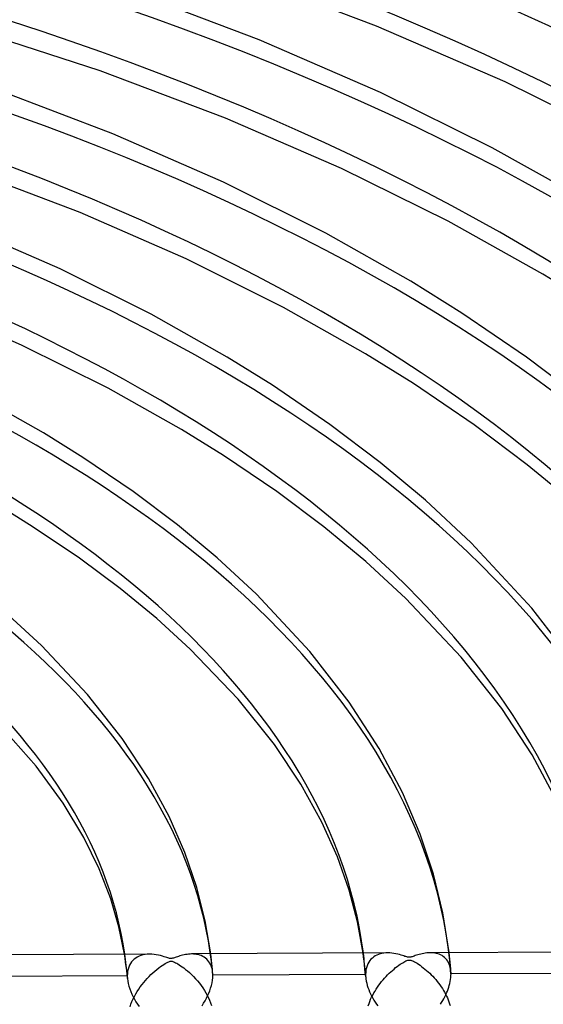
# Model space of a CAD drawing. Header units: millimetres. Extents: x -866 to 866, y -967 to 997.
# Tile 60 of 74: x 149 to 210, y 664 to 779. Entities that reach past the tile are written whole.
import ezdxf

# ---------------------------------------------------------------- set-up
doc = ezdxf.new("R2010")
doc.units = ezdxf.units.MM
doc.layers.add('HIDDEN', color=7, linetype='Continuous')
doc.layers.add('THICK', color=7, linetype='Continuous')

msp = doc.modelspace()

# ---------------------------------------------------------------- linework, layer by layer
at = {"layer": 'HIDDEN'}
for p, q in [((161.57, 669.18), (161.49, 669.65)), ((161.63, 668.71), (161.57, 669.18)), ((162.8, 669.21), (162.62, 669.07)), ((162.99, 669.33), (162.8, 669.21)), ((163.2, 669.43), (162.99, 669.33)), ((163.42, 669.51), (163.2, 669.43)), ((163.65, 669.58), (163.42, 669.51)), ((163.9, 669.62), (163.65, 669.58)), ((164.15, 669.65), (163.9, 669.62)), ((164.42, 669.66), (164.15, 669.65)), ((169.54, 669.68), (169.34, 669.69)), ((169.73, 669.67), (169.54, 669.68)), ((169.92, 669.64), (169.73, 669.67)), ((170.11, 669.61), (169.92, 669.64)), ((170.3, 669.55), (170.11, 669.61)), ((170.47, 669.49), (170.3, 669.55)), ((170.64, 669.41), (170.47, 669.49)), ((170.81, 669.31), (170.64, 669.41)), ((170.96, 669.2), (170.81, 669.31)), ((171.11, 669.08), (170.96, 669.2)), ((171.61, 669.33), (171.57, 669.7)), ((171.65, 668.96), (171.61, 669.33)), ((189.43, 669.33), (189.37, 669.79)), ((189.49, 668.87), (189.43, 669.33)), ((190.45, 669.21), (190.29, 669.07)), ((190.61, 669.34), (190.45, 669.21)), ((190.78, 669.45), (190.61, 669.34)), ((190.96, 669.54), (190.78, 669.45)), ((191.15, 669.62), (190.96, 669.54)), ((191.35, 669.69), (191.15, 669.62)), ((191.56, 669.74), (191.35, 669.69)), ((191.78, 669.78), (191.56, 669.74)), ((192.01, 669.8), (191.78, 669.78)), ((192.25, 669.81), (192.01, 669.8)), ((197.36, 669.83), (197.17, 669.83)), ((197.54, 669.82), (197.36, 669.83)), ((197.73, 669.79), (197.54, 669.82)), ((197.91, 669.76), (197.73, 669.79)), ((198.09, 669.71), (197.91, 669.76)), ((198.26, 669.65), (198.09, 669.71)), ((198.43, 669.58), (198.26, 669.65)), ((198.59, 669.49), (198.43, 669.58)), ((198.74, 669.39), (198.59, 669.49)), ((198.88, 669.28), (198.74, 669.39)), ((199.01, 669.15), (198.88, 669.28)), ((199.14, 669), (199.01, 669.15)), ((199.46, 669.47), (199.42, 669.84)), ((199.5, 669.09), (199.46, 669.47)), ((161.69, 668.24), (161.63, 668.71)), ((161.75, 667.77), (161.69, 668.24)), ((161.99, 668.16), (161.92, 667.93)), ((162.08, 668.37), (161.99, 668.16)), ((162.19, 668.57), (162.08, 668.37)), ((162.32, 668.75), (162.19, 668.57)), ((162.46, 668.92), (162.32, 668.75)), ((162.62, 669.07), (162.46, 668.92)), ((171.24, 668.94), (171.11, 669.08)), ((171.36, 668.78), (171.24, 668.94)), ((171.47, 668.6), (171.36, 668.78)), ((171.57, 668.41), (171.47, 668.6)), ((171.65, 668.2), (171.57, 668.41)), ((171.69, 668.59), (171.65, 668.96)), ((171.72, 667.98), (171.65, 668.2)), ((171.73, 668.23), (171.69, 668.59)), ((171.76, 667.74), (171.72, 667.98)), ((171.76, 667.86), (171.73, 668.23)), ((189.54, 668.4), (189.49, 668.87)), ((189.59, 667.94), (189.54, 668.4)), ((189.75, 668.08), (189.7, 667.83)), ((189.83, 668.32), (189.75, 668.08)), ((189.92, 668.53), (189.83, 668.32)), ((190.03, 668.73), (189.92, 668.53)), ((190.16, 668.91), (190.03, 668.73)), ((190.29, 669.07), (190.16, 668.91)), ((199.25, 668.85), (199.14, 669)), ((199.35, 668.67), (199.25, 668.85)), ((199.43, 668.49), (199.35, 668.67)), ((199.51, 668.29), (199.43, 668.49)), ((199.54, 668.72), (199.5, 669.09)), ((199.56, 668.07), (199.51, 668.29)), ((199.57, 668.35), (199.54, 668.72)), ((199.6, 667.84), (199.56, 668.07)), ((199.6, 667.97), (199.57, 668.35)), ((161.82, 667.15), (143.97, 667.05)), ((161.79, 667.3), (161.75, 667.77)), ((161.83, 666.83), (161.79, 667.3)), ((161.83, 667.42), (161.82, 667.15)), ((161.82, 667.15), (161.82, 667.1)), ((161.82, 667.1), (161.82, 667.04)), ((161.82, 667.04), (161.82, 666.99)), ((161.82, 666.99), (161.83, 666.94)), ((161.86, 667.68), (161.83, 667.42)), ((161.83, 666.94), (161.83, 666.88)), ((161.83, 666.88), (161.84, 666.83)), ((161.84, 666.83), (161.87, 666.53)), ((161.92, 667.93), (161.86, 667.68)), ((171.79, 667.49), (171.76, 667.86)), ((171.79, 667.49), (171.76, 667.74)), ((171.77, 666.62), (171.8, 666.91)), ((171.8, 667.44), (171.79, 667.49)), ((171.8, 667.4), (171.8, 667.44)), ((171.8, 667.35), (171.8, 667.4)), ((171.8, 667.3), (171.8, 667.35)), ((171.81, 667.25), (171.8, 667.3)), ((171.8, 666.91), (171.81, 667.2)), ((189.66, 667.29), (171.81, 667.2)), ((171.81, 667.2), (171.81, 667.25)), ((189.63, 667.48), (189.59, 667.94)), ((189.67, 667.01), (189.63, 667.48)), ((189.67, 667.57), (189.66, 667.29)), ((189.66, 667.29), (189.66, 667.25)), ((189.66, 667.25), (189.66, 667.2)), ((189.66, 667.2), (189.66, 667.15)), ((189.66, 667.15), (189.66, 667.11)), ((189.66, 667.11), (189.66, 667.06)), ((189.66, 667.06), (189.67, 667.01)), ((189.7, 667.83), (189.67, 667.57)), ((189.67, 667.01), (189.69, 666.77)), ((199.59, 666.7), (199.62, 666.92)), ((199.63, 667.61), (199.6, 667.97)), ((199.63, 667.61), (199.6, 667.84)), ((199.62, 666.92), (199.63, 667.13)), ((199.63, 667.56), (199.63, 667.61)), ((199.64, 667.52), (199.63, 667.56)), ((199.63, 667.13), (199.64, 667.35)), ((199.64, 667.48), (199.64, 667.52)), ((199.64, 667.43), (199.64, 667.48)), ((217.49, 667.44), (199.64, 667.35)), ((199.64, 667.39), (199.64, 667.43)), ((199.64, 667.35), (199.64, 667.39)), ((161.87, 666.53), (161.93, 666.22)), ((161.93, 666.22), (162.01, 665.91)), ((162.01, 665.91), (162.1, 665.61)), ((171.46, 665.4), (171.56, 665.71)), ((171.56, 665.71), (171.65, 666.01)), ((171.65, 666.01), (171.72, 666.32)), ((171.72, 666.32), (171.77, 666.62)), ((189.69, 666.77), (189.73, 666.52)), ((189.73, 666.52), (189.79, 666.27)), ((189.79, 666.27), (189.85, 666.02)), ((189.85, 666.02), (189.93, 665.77)), ((189.93, 665.77), (190.02, 665.52)), ((199.3, 665.57), (199.38, 665.8)), ((199.38, 665.8), (199.44, 666.02)), ((199.44, 666.02), (199.5, 666.25)), ((199.5, 666.25), (199.55, 666.47)), ((199.55, 666.47), (199.59, 666.7)), ((162.1, 665.61), (162.22, 665.3)), ((162.22, 665.3), (162.35, 664.99)), ((162.35, 664.99), (162.5, 664.69)), ((162.5, 664.69), (162.66, 664.4)), ((171.07, 664.51), (171.21, 664.8)), ((171.21, 664.8), (171.34, 665.1)), ((171.34, 665.1), (171.46, 665.4)), ((190.02, 665.52), (190.13, 665.27)), ((190.13, 665.27), (190.24, 665.02)), ((190.24, 665.02), (190.36, 664.78)), ((190.36, 664.78), (190.49, 664.54)), ((190.49, 664.54), (190.63, 664.3)), ((198.79, 664.46), (198.91, 664.68)), ((198.91, 664.68), (199.02, 664.9)), ((199.02, 664.9), (199.12, 665.13)), ((199.12, 665.13), (199.21, 665.35)), ((199.21, 665.35), (199.3, 665.57)), ((162.66, 664.4), (162.83, 664.11)), ((162.83, 664.11), (163.01, 663.83)), ((163.01, 663.83), (163.2, 663.56)), ((170.56, 663.64), (170.74, 663.93)), ((170.74, 663.93), (170.91, 664.22)), ((170.91, 664.22), (171.07, 664.51)), ((190.63, 664.3), (190.78, 664.07)), ((190.78, 664.07), (190.93, 663.84)), ((190.93, 663.84), (191.09, 663.62)), ((198.4, 663.81), (198.54, 664.02)), ((198.54, 664.02), (198.67, 664.24)), ((198.67, 664.24), (198.79, 664.46))]:
    msp.add_line(p, q, dxfattribs=at)
for centre, major_axis, start_param, end_param in [((0, 663.81), (-606.5, 0), -3.141592, -0.523599), ((0, 663.81), (-556.5, 0), -3.141592, -0.523599), ((0, 663.8), (394.54, 0), 0.023145, 1.034524), ((0, 663.8), (366.71, 0), 0.024107, 1.033563), ((0, 663.8), (338.89, 0), 0.025227, 1.032443), ((0, 663.8), (311.06, 0), 0.026546, 1.031123), ((0, 663.8), (283.24, 0), 0.028126, 1.029544), ((0, 663.8), (255.41, 0), 0.030049, 1.02762), ((0, 663.8), (227.59, 0), 0.032443, 1.025226), ((0, 663.8), (199.76, 0), 0.035504, 1.022166), ((0, 663.8), (171.94, 0), 0.039556, 1.018114), ((0, 663.8), (-161.96, 0), -3.100244, -3.06934), ((0, 663.8), (-189.78, 0), -3.104772, -3.078407)]:
    msp.add_ellipse(centre, major_axis=major_axis, ratio=0.5, start_param=start_param, end_param=end_param, dxfattribs=at)
at = {"layer": 'THICK'}
for p, q in [((190.95, 778.02), (174.75, 784.16)), ((177.24, 776.44), (161.99, 782.21)), ((158.64, 772.81), (140.35, 778.73)), ((205.97, 771.51), (190.95, 778.02)), ((191.4, 770.29), (177.24, 776.44)), ((173.28, 767.28), (158.64, 772.81)), ((219.76, 764.69), (205.97, 771.51)), ((160.13, 765.47), (146.19, 770.76)), ((204.46, 763.82), (191.4, 770.29)), ((186.85, 761.4), (173.28, 767.28)), ((173.06, 759.82), (160.13, 765.47)), ((215.8, 757.46), (204.46, 763.82)), ((156.3, 756.25), (142.91, 761.33)), ((199.31, 755.26), (186.85, 761.4)), ((185.02, 753.85), (173.06, 759.82)), ((168.68, 750.85), (156.3, 756.25)), ((153.97, 749.7), (142.47, 754.71)), ((210.37, 749.08), (199.31, 755.26)), ((194.95, 748.24), (185.02, 753.85)), ((180.07, 745.18), (168.68, 750.85)), ((164.6, 744.4), (153.97, 749.7)), ((216.39, 745.37), (210.37, 749.08)), ((200.91, 744.52), (194.95, 748.24)), ((149.55, 740.75), (138.61, 745.51)), ((189.65, 739.78), (180.07, 745.18)), ((173.5, 739.37), (164.6, 744.4)), ((208.46, 739.37), (200.91, 744.52)), ((159.59, 735.76), (149.55, 740.75)), ((178.77, 736.09), (173.5, 739.37)), ((195.24, 736.3), (189.65, 739.78)), ((215.07, 734.38), (208.46, 739.37)), ((185.49, 731.52), (178.77, 736.09)), ((202.34, 731.48), (195.24, 736.3)), ((152.04, 730.52), (144.16, 734.96)), ((168.16, 730.94), (159.59, 735.76)), ((191.38, 727.08), (185.49, 731.52)), ((208.54, 726.82), (202.34, 731.48)), ((156.62, 727.67), (152.04, 730.52)), ((173.05, 727.91), (168.16, 730.94)), ((179.31, 723.67), (173.05, 727.91)), ((162.5, 723.68), (156.62, 727.67)), ((196.67, 722.67), (191.38, 727.08)), ((214.08, 722.22), (208.54, 726.82)), ((167.67, 719.8), (162.5, 723.68)), ((184.79, 719.57), (179.31, 723.67)), ((150.84, 719.53), (146.65, 722.12)), ((202.01, 717.69), (196.67, 722.67)), ((172.33, 715.94), (167.67, 719.8)), ((156.23, 715.9), (150.84, 719.53)), ((189.7, 715.52), (184.79, 719.57)), ((209.08, 710.07), (202.01, 717.69)), ((160.99, 712.36), (156.23, 715.9)), ((176.91, 711.68), (172.33, 715.94)), ((194.37, 711.21), (189.7, 715.52)), ((165.26, 708.86), (160.99, 712.36)), ((183.16, 705), (176.91, 711.68)), ((200.84, 704.36), (194.37, 711.21)), ((214.22, 703.39), (209.08, 710.07)), ((151.78, 705.71), (147.94, 709.23)), ((169.18, 705.29), (165.26, 708.86)), ((157.18, 699.99), (151.78, 705.71)), ((174.78, 699.44), (169.18, 705.29)), ((187.75, 699.09), (183.16, 705)), ((205.57, 698.33), (200.84, 704.36)), ((161.23, 694.85), (157.18, 699.99)), ((179, 694.16), (174.78, 699.44)), ((191.25, 693.66), (187.75, 699.09)), ((209.11, 692.92), (205.57, 698.33)), ((151.18, 691.6), (146.67, 696.69)), ((164.29, 690.17), (161.23, 694.85)), ((182.11, 689.5), (179, 694.16)), ((193.97, 688.54), (191.25, 693.66)), ((211.84, 687.85), (209.11, 692.92)), ((154.32, 687.3), (151.18, 691.6)), ((166.7, 685.72), (164.29, 690.17)), ((184.54, 685.09), (182.11, 689.5)), ((196.04, 683.67), (193.97, 688.54)), ((156.74, 683.27), (154.32, 687.3)), ((168.54, 681.52), (166.7, 685.72)), ((186.37, 681.03), (184.54, 685.09)), ((158.53, 679.61), (156.74, 683.27)), ((197.6, 679), (196.04, 683.67)), ((169.93, 677.46), (168.54, 681.52)), ((187.74, 677.14), (186.37, 681.03)), ((159.89, 676.12), (158.53, 679.61)), ((198.7, 674.48), (197.6, 679)), ((170.92, 673.54), (169.93, 677.46)), ((160.85, 672.84), (159.89, 676.12)), ((188.72, 673.44), (187.74, 677.14)), ((199.42, 669.84), (198.7, 674.48)), ((161.49, 669.65), (160.85, 672.84)), ((171.57, 669.7), (170.92, 673.54)), ((189.37, 669.79), (188.72, 673.44)), ((164.42, 669.66), (141.55, 669.54)), ((164.68, 669.65), (164.42, 669.66)), ((164.95, 669.63), (164.68, 669.65)), ((165.21, 669.59), (164.95, 669.63)), ((165.46, 669.54), (165.21, 669.59)), ((165.7, 669.49), (165.46, 669.54)), ((165.92, 669.43), (165.7, 669.49)), ((166.12, 669.37), (165.92, 669.43)), ((166.29, 669.31), (166.12, 669.37)), ((166.44, 669.27), (166.29, 669.31)), ((166.57, 669.22), (166.44, 669.27)), ((166.68, 669.19), (166.57, 669.22)), ((166.77, 669.17), (166.68, 669.19)), ((166.86, 669.16), (166.77, 669.17)), ((166.94, 669.15), (166.86, 669.16)), ((167.02, 669.16), (166.94, 669.15)), ((167.11, 669.18), (167.02, 669.16)), ((167.21, 669.2), (167.11, 669.18)), ((167.32, 669.23), (167.21, 669.2)), ((167.43, 669.27), (167.32, 669.23)), ((167.55, 669.31), (167.43, 669.27)), ((167.68, 669.36), (167.55, 669.31)), ((167.82, 669.4), (167.68, 669.36)), ((167.97, 669.45), (167.82, 669.4)), ((168.12, 669.5), (167.97, 669.45)), ((168.29, 669.54), (168.12, 669.5)), ((168.45, 669.58), (168.29, 669.54)), ((168.63, 669.61), (168.45, 669.58)), ((168.8, 669.64), (168.63, 669.61)), ((168.98, 669.66), (168.8, 669.64)), ((169.16, 669.68), (168.98, 669.66)), ((169.34, 669.69), (169.16, 669.68)), ((192.24, 669.81), (169.38, 669.69)), ((192.48, 669.8), (192.25, 669.81)), ((192.72, 669.78), (192.48, 669.8)), ((192.96, 669.75), (192.72, 669.78)), ((193.19, 669.71), (192.96, 669.75)), ((193.41, 669.66), (193.19, 669.71)), ((193.61, 669.61), (193.41, 669.66)), ((193.8, 669.56), (193.61, 669.61)), ((193.97, 669.51), (193.8, 669.56)), ((194.12, 669.46), (193.97, 669.51)), ((194.25, 669.41), (194.12, 669.46)), ((194.37, 669.38), (194.25, 669.41)), ((194.47, 669.35), (194.37, 669.38)), ((194.55, 669.32), (194.47, 669.35)), ((194.63, 669.31), (194.55, 669.32)), ((194.71, 669.3), (194.63, 669.31)), ((194.78, 669.3), (194.71, 669.3)), ((194.85, 669.31), (194.78, 669.3)), ((194.93, 669.32), (194.85, 669.31)), ((195.01, 669.34), (194.93, 669.32)), ((195.11, 669.37), (195.01, 669.34)), ((195.22, 669.4), (195.11, 669.37)), ((195.34, 669.44), (195.22, 669.4)), ((195.47, 669.49), (195.34, 669.44)), ((195.61, 669.54), (195.47, 669.49)), ((195.77, 669.59), (195.61, 669.54)), ((195.93, 669.64), (195.77, 669.59)), ((196.1, 669.68), (195.93, 669.64)), ((196.27, 669.72), (196.1, 669.68)), ((196.45, 669.76), (196.27, 669.72)), ((196.63, 669.79), (196.45, 669.76)), ((196.81, 669.81), (196.63, 669.79)), ((196.99, 669.83), (196.81, 669.81)), ((197.17, 669.83), (196.99, 669.83)), ((220.07, 669.95), (197.2, 669.83)), ((165.27, 667.88), (165.49, 668.05)), ((165.49, 668.05), (165.71, 668.21)), ((165.71, 668.21), (165.91, 668.35)), ((165.91, 668.35), (166.09, 668.47)), ((166.09, 668.47), (166.26, 668.57)), ((166.26, 668.57), (166.41, 668.66)), ((166.41, 668.66), (166.55, 668.72)), ((166.55, 668.72), (166.66, 668.77)), ((166.66, 668.77), (166.75, 668.81)), ((166.75, 668.81), (166.83, 668.83)), ((166.83, 668.83), (166.91, 668.84)), ((166.91, 668.84), (166.98, 668.84)), ((166.98, 668.84), (167.06, 668.83)), ((167.06, 668.83), (167.14, 668.81)), ((167.14, 668.81), (167.23, 668.78)), ((167.23, 668.78), (167.34, 668.73)), ((167.34, 668.73), (167.46, 668.67)), ((167.46, 668.67), (167.59, 668.6)), ((167.59, 668.6), (167.73, 668.52)), ((167.73, 668.52), (167.88, 668.43)), ((167.88, 668.43), (168.05, 668.32)), ((168.05, 668.32), (168.24, 668.19)), ((168.24, 668.19), (168.43, 668.05)), ((168.43, 668.05), (168.64, 667.89)), ((192.98, 667.93), (193.17, 668.09)), ((193.17, 668.09), (193.36, 668.23)), ((193.36, 668.23), (193.54, 668.36)), ((193.54, 668.36), (193.7, 668.48)), ((193.7, 668.48), (193.86, 668.58)), ((193.86, 668.58), (194, 668.67)), ((194, 668.67), (194.12, 668.74)), ((194.12, 668.74), (194.25, 668.81)), ((194.25, 668.81), (194.37, 668.87)), ((194.37, 668.87), (194.48, 668.92)), ((194.48, 668.92), (194.58, 668.95)), ((194.58, 668.95), (194.67, 668.98)), ((194.67, 668.98), (194.76, 668.98)), ((194.76, 668.98), (194.84, 668.98)), ((194.84, 668.98), (194.93, 668.96)), ((194.93, 668.96), (195.03, 668.93)), ((195.03, 668.93), (195.14, 668.89)), ((195.14, 668.89), (195.25, 668.83)), ((195.25, 668.83), (195.38, 668.77)), ((195.38, 668.77), (195.52, 668.69)), ((195.52, 668.69), (195.68, 668.6)), ((195.68, 668.6), (195.84, 668.49)), ((195.84, 668.49), (196.02, 668.37)), ((196.02, 668.37), (196.21, 668.23)), ((196.21, 668.23), (196.4, 668.08)), ((196.4, 668.08), (196.59, 667.93)), ((163.94, 666.6), (164.15, 666.84)), ((164.15, 666.84), (164.37, 667.06)), ((164.37, 667.06), (164.59, 667.28)), ((164.59, 667.28), (164.81, 667.49)), ((164.81, 667.49), (165.04, 667.69)), ((165.04, 667.69), (165.27, 667.88)), ((168.64, 667.89), (168.86, 667.71)), ((168.86, 667.71), (169.09, 667.51)), ((169.09, 667.51), (169.32, 667.29)), ((169.32, 667.29), (169.56, 667.06)), ((169.56, 667.06), (169.8, 666.8)), ((191.7, 666.67), (191.88, 666.87)), ((191.88, 666.87), (192.05, 667.06)), ((192.05, 667.06), (192.23, 667.25)), ((192.23, 667.25), (192.42, 667.43)), ((192.42, 667.43), (192.6, 667.6)), ((192.6, 667.6), (192.79, 667.77)), ((192.79, 667.77), (192.98, 667.93)), ((196.59, 667.93), (196.78, 667.77)), ((196.78, 667.77), (196.96, 667.61)), ((196.96, 667.61), (197.15, 667.44)), ((197.15, 667.44), (197.33, 667.26)), ((197.33, 667.26), (197.5, 667.08)), ((197.5, 667.08), (197.68, 666.89)), ((197.68, 666.89), (197.85, 666.69)), ((163.16, 665.58), (163.34, 665.85)), ((163.34, 665.85), (163.54, 666.11)), ((163.54, 666.11), (163.74, 666.36)), ((163.74, 666.36), (163.94, 666.6)), ((169.8, 666.8), (170.03, 666.54)), ((170.03, 666.54), (170.25, 666.27)), ((170.25, 666.27), (170.46, 666)), ((170.46, 666), (170.65, 665.72)), ((170.65, 665.72), (170.83, 665.44)), ((190.9, 665.59), (191.05, 665.82)), ((191.05, 665.82), (191.21, 666.04)), ((191.21, 666.04), (191.37, 666.25)), ((191.37, 666.25), (191.53, 666.46)), ((191.53, 666.46), (191.7, 666.67)), ((197.85, 666.69), (198.02, 666.49)), ((198.02, 666.49), (198.18, 666.28)), ((198.18, 666.28), (198.34, 666.07)), ((198.34, 666.07), (198.48, 665.86)), ((198.48, 665.86), (198.63, 665.64)), ((162.5, 664.43), (162.65, 664.73)), ((162.65, 664.73), (162.81, 665.02)), ((162.81, 665.02), (162.98, 665.3)), ((162.98, 665.3), (163.16, 665.58)), ((170.83, 665.44), (171.01, 665.15)), ((171.01, 665.15), (171.16, 664.87)), ((171.16, 664.87), (171.31, 664.58)), ((171.31, 664.58), (171.44, 664.28)), ((190.25, 664.4), (190.37, 664.64)), ((190.37, 664.64), (190.49, 664.89)), ((190.49, 664.89), (190.62, 665.13)), ((190.62, 665.13), (190.76, 665.36)), ((190.76, 665.36), (190.9, 665.59)), ((198.63, 665.64), (198.76, 665.43)), ((198.76, 665.43), (198.89, 665.21)), ((198.89, 665.21), (199.01, 664.99)), ((199.01, 664.99), (199.12, 664.77)), ((199.12, 664.77), (199.22, 664.55)), ((199.22, 664.55), (199.31, 664.33)), ((162.15, 663.51), (162.25, 663.82)), ((162.25, 663.82), (162.37, 664.13)), ((162.37, 664.13), (162.5, 664.43)), ((171.44, 664.28), (171.56, 663.98)), ((171.56, 663.98), (171.66, 663.68)), ((189.98, 663.64), (190.06, 663.9)), ((190.06, 663.9), (190.15, 664.15)), ((190.15, 664.15), (190.25, 664.4)), ((199.31, 664.33), (199.4, 664.11)), ((199.4, 664.11), (199.48, 663.88)), ((199.48, 663.88), (199.55, 663.66))]:
    msp.add_line(p, q, dxfattribs=at)
for centre, major_axis, start_param, end_param in [((0, 668.14), (606.5, 0), 0, 2.617994), ((0, 668.14), (-551.5, 0), -3.141592, -0.523599), ((0, 663.8), (-384.56, 0), -3.105115, -2.107397), ((0, 663.8), (-356.74, 0), -3.103086, -2.108412), ((0, 663.8), (-328.91, 0), -3.100714, -2.109597), ((0, 663.8), (-301.08, 0), -3.097903, -2.111002), ((0, 663.8), (-273.26, 0), -3.094519, -2.112694), ((0, 663.8), (-245.44, 0), -3.090367, -2.114769), ((0, 663.8), (-217.61, 0), -3.085153, -2.117374), ((0, 663.8), (-189.78, 0), -3.078407, -2.120744), ((0, 663.8), (-161.96, 0), -3.06934, -2.125272), ((0, 668.14), (606.5, 0), -3.141592, -0.523599), ((0, 668.14), (-551.5, 0), 0, 2.617994)]:
    msp.add_ellipse(centre, major_axis=major_axis, ratio=0.5, start_param=start_param, end_param=end_param, dxfattribs=at)

doc.saveas('drawing.dxf')
